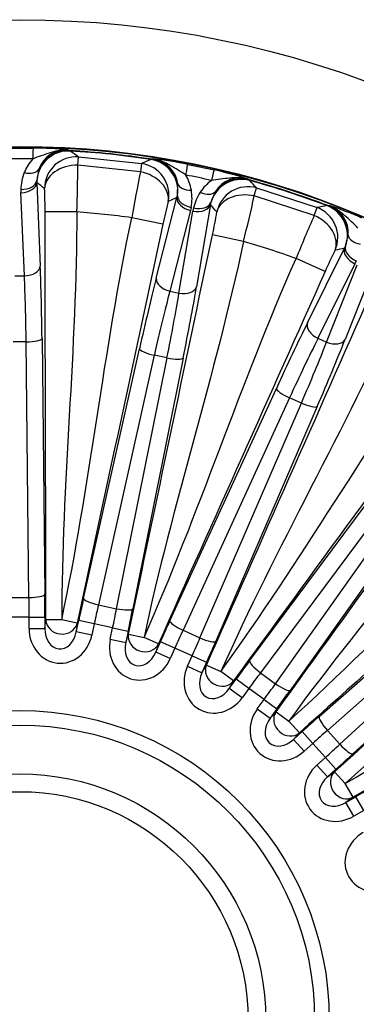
# Model space of a CAD drawing. Header units: millimetres. Extents: x 0 to 2970, y 0 to 2100.
# Tile 19 of 22: x 2102 to 2208, y 1412 to 1722. Entities that reach past the tile are written whole.
import ezdxf

# ---------------------------------------------------------------- set-up
doc = ezdxf.new("R2010")
doc.units = ezdxf.units.MM
doc.header["$LTSCALE"] = 10
doc.layers.add('CAP630B', color=7, linetype='Continuous')
doc.layers.add('Default', color=7, linetype='Continuous')

# ---------------------------------------------------------------- blocks, each defined once
blk = doc.blocks.new('SE2')
at = {"layer": 'CAP630B', "color": 7, "linetype": 'Continuous'}
for p, q in [((2097.47, 1681.47), (2105.95, 1681.47)), ((2117.02, 1680.89), (2117.39, 1680.7)), ((2117.39, 1680.7), (2117.62, 1680.55)), ((2120.03, 1676.09), (2120.21, 1678.72)), ((2120.21, 1678.72), (2140.13, 1676.63)), ((2143.04, 1677.88), (2143.3, 1677.97)), ((2143.3, 1677.97), (2143.69, 1678.09)), ((2107.71, 1674.81), (2107.08, 1671.23)), ((2139.76, 1674.01), (2120.03, 1676.09)), ((2140.13, 1676.63), (2139.76, 1674.01)), ((2154.65, 1676.35), (2162.94, 1674.58)), ((2173.66, 1671.72), (2173.97, 1671.45)), ((2173.97, 1671.45), (2174.17, 1671.26)), ((2107.1, 1670.54), (2108.18, 1644.34)), ((2151.42, 1666.57), (2151.54, 1670.2)), ((2175.6, 1666.4), (2176.32, 1668.94)), ((2176.32, 1668.94), (2195.37, 1662.75)), ((2103.19, 1641.23), (2102.1, 1667.44)), ((2144.74, 1640.49), (2151.25, 1665.9)), ((2151.25, 1665.9), (2151.42, 1666.57)), ((2163.28, 1667.71), (2161.91, 1664.33)), ((2194.46, 1660.27), (2175.6, 1666.4)), ((2155.49, 1661.82), (2148.98, 1636.42)), ((2155.71, 1662.81), (2155.49, 1661.82)), ((2161.79, 1663.66), (2157.41, 1637.8)), ((2194.46, 1660.27), (2195.37, 1662.75)), ((2198.48, 1663.36), (2198.75, 1663.4)), ((2198.75, 1663.4), (2199.16, 1663.43)), ((2119.7, 1661.37), (2109.71, 1661.37)), ((2146.79, 1657.47), (2137.02, 1659.55)), ((2151.88, 1635.8), (2156.26, 1661.66)), ((2172.21, 1652.07), (2162.44, 1654.14)), ((2204.32, 1650.56), (2205.19, 1654.09)), ((2192.37, 1626.44), (2204.02, 1649.94)), ((2204.02, 1649.94), (2204.32, 1650.56)), ((2197.9, 1642.62), (2188.78, 1646.69)), ((2207.32, 1645.07), (2195.67, 1621.58)), ((2198.37, 1620.37), (2208.04, 1644.75)), ((2213.86, 1645.56), (2204.2, 1621.18)), ((2207.74, 1645.99), (2207.32, 1645.07)), ((2100.23, 1641.23), (2103.19, 1641.23)), ((2148.98, 1636.42), (2151.88, 1635.8)), ((2108.74, 1621.51), (2109.63, 1540.99)), ((2195.67, 1621.58), (2198.37, 1620.37)), ((2103.75, 1620.48), (2099.67, 1620.48)), ((2104.64, 1539.96), (2103.75, 1620.48)), ((2121.84, 1539.7), (2139.45, 1618.29)), ((2144.12, 1616.24), (2126.51, 1537.66)), ((2132.24, 1536.44), (2148.11, 1615.39)), ((2153.21, 1615.36), (2137.34, 1536.41)), ((2148.11, 1615.39), (2144.12, 1616.24)), ((2149.01, 1532.62), (2182.57, 1605.82)), ((2186.71, 1602.85), (2153.15, 1529.65)), ((2158.5, 1527.26), (2190.45, 1601.19)), ((2195.43, 1600.1), (2163.48, 1526.17)), ((2190.45, 1601.19), (2186.71, 1602.85)), ((2174.11, 1520.04), (2222.16, 1584.66)), ((2225.6, 1580.89), (2177.55, 1516.27)), ((2182.29, 1512.82), (2228.9, 1578.49)), ((2233.55, 1576.39), (2186.93, 1510.72)), ((2196.05, 1502.51), (2256.49, 1555.73)), ((2259.06, 1551.33), (2198.63, 1498.11)), ((2202.55, 1493.76), (2261.8, 1548.3)), ((2265.9, 1545.28), (2206.65, 1490.73)), ((2098.78, 1539.96), (2104.64, 1539.96)), ((2126.51, 1537.66), (2132.24, 1536.44)), ((2104.68, 1533.78), (2098.74, 1533.78)), ((2104.68, 1530.17), (2104.68, 1533.78)), ((2104.68, 1533.78), (2109.67, 1533.78)), ((2109.67, 1533.78), (2109.67, 1530.17)), ((2109.67, 1530.17), (2109.96, 1532.92)), ((2114.95, 1532.92), (2109.96, 1532.92)), ((2119.84, 1531.88), (2114.95, 1532.92)), ((2119.55, 1529.13), (2120.3, 1532.67)), ((2119.84, 1531.88), (2119.55, 1529.13)), ((2125.19, 1531.63), (2120.3, 1532.67)), ((2125.19, 1531.63), (2124.43, 1528.09)), ((2130.99, 1530.39), (2125.19, 1531.63)), ((2104.68, 1530.17), (2109.67, 1530.17)), ((2124.43, 1528.09), (2119.55, 1529.13)), ((2130.24, 1526.85), (2130.99, 1530.39)), ((2130.99, 1530.39), (2135.88, 1529.36)), ((2135.88, 1529.36), (2135.13, 1525.82)), ((2153.15, 1529.65), (2158.5, 1527.26)), ((2130.24, 1526.85), (2135.13, 1525.82)), ((2135.13, 1525.82), (2135.98, 1528.45)), ((2135.98, 1528.45), (2140.87, 1527.41)), ((2145.43, 1525.38), (2140.87, 1527.41)), ((2144.57, 1522.75), (2146.04, 1526.05)), ((2145.43, 1525.38), (2144.57, 1522.75)), ((2150.6, 1524.02), (2146.04, 1526.05)), ((2149.13, 1520.72), (2144.57, 1522.75)), ((2150.6, 1524.02), (2149.13, 1520.72)), ((2156.03, 1521.61), (2150.6, 1524.02)), ((2154.56, 1518.3), (2156.03, 1521.61)), ((2156.03, 1521.61), (2160.59, 1519.58)), ((2160.59, 1519.58), (2159.12, 1516.27)), ((2154.56, 1518.3), (2159.12, 1516.27)), ((2159.12, 1516.27), (2160.5, 1518.67)), ((2160.5, 1518.67), (2165.06, 1516.64)), ((2169.1, 1513.7), (2165.06, 1516.64)), ((2177.55, 1516.27), (2182.29, 1512.82)), ((2167.72, 1511.3), (2169.85, 1514.23)), ((2169.1, 1513.7), (2167.72, 1511.3)), ((2173.89, 1511.3), (2169.85, 1514.23)), ((2171.76, 1508.37), (2167.72, 1511.3)), ((2173.89, 1511.3), (2171.76, 1508.37)), ((2178.69, 1507.81), (2173.89, 1511.3)), ((2176.56, 1504.88), (2178.69, 1507.81)), ((2178.69, 1507.81), (2182.73, 1504.87)), ((2176.56, 1504.88), (2180.6, 1501.94)), ((2182.73, 1504.87), (2180.6, 1501.94)), ((2180.6, 1501.94), (2182.46, 1504)), ((2182.46, 1504), (2186.5, 1501.07)), ((2189.84, 1497.36), (2186.5, 1501.07)), ((2187.98, 1495.3), (2190.67, 1497.72)), ((2194.01, 1494.01), (2190.67, 1497.72)), ((2198.63, 1498.11), (2202.55, 1493.76)), ((2189.84, 1497.36), (2187.98, 1495.3)), ((2191.32, 1491.59), (2187.98, 1495.3)), ((2194.01, 1494.01), (2191.32, 1491.59)), ((2197.99, 1489.6), (2194.01, 1494.01)), ((2195.3, 1487.18), (2197.99, 1489.6)), ((2197.99, 1489.6), (2201.33, 1485.89)), ((2195.3, 1487.18), (2198.64, 1483.47)), ((2201.33, 1485.89), (2198.64, 1483.47)), ((2198.64, 1483.47), (2200.88, 1485.09)), ((2200.88, 1485.09), (2204.22, 1481.38)), ((2206.72, 1477.06), (2204.22, 1481.38)), ((2204.48, 1475.43), (2207.61, 1477.24)), ((2206.72, 1477.06), (2204.48, 1475.43)), ((2210.11, 1472.91), (2207.61, 1477.24)), ((2206.97, 1471.11), (2204.48, 1475.43)), ((2210.11, 1472.91), (2206.97, 1471.11))]:
    blk.add_line(p, q, dxfattribs=at)
for radius in [315, 275.1, 274.93, 97.5, 92.91, 77.52, 71.92]:
    blk.add_circle((2101.71, 1406.9), radius, dxfattribs=at)
for centre, radius, start, end in [((2104.82, 1552.81), 128.66, 84.5584, 89.4981), ((2116.42, 1671.65), 9.26, 86.2284, 160.049), ((2101.71, 1406.9), 274.24, 81.2771, 86.7229), ((2101.71, 1406.9), 274.11, 81.3274, 86.6726), ((1845.61, 1292.16), 474.17, 54.6117, 54.9946), ((2101.71, 1418), 260.09, 89.0963, 90.9037), ((2116.65, 1668.41), 14.51, 138.3182, 158.3833), ((2328.27, 1241.61), 473.96, 113.0053, 113.3884), ((2142.37, 1668.92), 9.26, 7.9509, 81.7717), ((2129, 1550.27), 128.66, 78.5019, 83.4416), ((1606.96, 1680.24), 513.09, 357.8921, 359.5362), ((2135.09, 1548.97), 128.66, 72.5584, 77.4981), ((2117.35, 1668.14), 15.26, 158.4281, 178.8503), ((2118.03, 1671.22), 10.95, 179.9709, 183.5642), ((2642.59, 1571.38), 513.2, 168.4639, 170.1077), ((2141.47, 1665.8), 14.51, 9.6167, 29.6818), ((2104.02, 1417.76), 260.09, 77.0963, 78.9037), ((2170.69, 1659.59), 14.51, 126.3182, 146.3833), ((2171.14, 1662.81), 9.26, 74.2284, 148.049), ((2101.71, 1406.9), 274.24, 69.2771, 74.7229), ((2101.71, 1406.9), 274.11, 69.3274, 74.6726), ((1827.35, 1347.91), 474.17, 42.6117, 42.9946), ((2118.01, 1668.1), 15.92, 178.7303, 182.3786), ((1969.52, 1661.85), 140.19, 359.8014, 2.8199), ((2140.73, 1665.69), 15.26, 349.1497, 9.5719), ((2171.32, 1659.18), 15.26, 146.4281, 166.8503), ((1674.6, 1777.13), 513.08, 345.8921, 347.5362), ((2284, 1628.8), 140.18, 165.1799, 168.1987), ((2171.96, 1659), 15.92, 166.7303, 170.3786), ((2172.62, 1662.05), 10.95, 167.9708, 171.5642), ((2288.96, 1198.12), 473.96, 101.0053, 101.3884), ((2195.96, 1654.74), 9.26, 355.9533, 69.7693), ((2158.21, 1541.46), 128.66, 66.5019, 71.4416), ((2101.71, 1406.9), 255.1, 82.0439, 85.9561), ((2025.42, 1683.77), 140.19, 347.8014, 350.8199), ((2664.97, 1455.33), 513.2, 156.4639, 158.1077), ((2101.71, 1406.9), 255.1, 70.0439, 73.9561), ((2326.15, 1586.05), 140.18, 153.1799, 156.1987)]:
    blk.add_arc(centre, radius, start, end, dxfattribs=at)
for centre, major_axis, ratio, start_param, end_param in [((2105.81, 1672.47), (0.14, 9), 0.012487, 0.026182, 0.901174), ((2117.04, 1670.57), (5.87, 8.09), 0.99791, 0.570573, 2.131954), ((2116.82, 1670.72), (4.87, 8.73), 0.998204, 0.452272, 1.656755), ((2119.53, 1668.75), (-5.93, -8.05), 0.99789, 3.70903, 5.345814), ((2141.53, 1668), (4.06, -9.14), 0.99791, 1.009639, 2.57102), ((2141.78, 1668.09), (2.95, -9.56), 0.998204, 1.484838, 2.689321), ((2103.16, 1676.86), (4.65, -1.85), 0.592609, 4.943929, 6.209027), ((2119.53, 1668.75), (9.98, 0.56), 0.73272, 1.479421, 3.064612), ((2138.72, 1666.73), (-4.12, 9.11), 0.99789, 4.078964, 5.715748), ((2152.91, 1667.52), (1.73, 8.83), 0.012487, -0.901174, -0.026182), ((2160.94, 1665.81), (2.01, 8.77), 0.012487, 0.026182, 0.901174), ((2102.09, 1671.55), (5, -0.11), 0.620673, 4.726177, 6.213357), ((2138.72, 1666.73), (9.65, -2.63), 0.73272, 0.076981, 1.662172), ((2171.52, 1661.62), (7.43, 6.7), 0.99791, 0.570573, 2.131954), ((2171.33, 1661.81), (6.58, 7.53), 0.998204, 0.452272, 1.656755), ((2102.1, 1670.54), (-5, -0.21), 0.620439, 1.545056, 3.07481), ((1762.96, 1406.9), (493.39, 0), 0.745659, 0.791963, 0.798908), ((2156.42, 1671.26), (-4.93, -0.84), 0.592609, 0.074158, 1.339256), ((2173.58, 1659.32), (-7.47, -6.65), 0.99789, 3.70903, 5.345814), ((2433.05, 1336.47), (-482.61, 102.58), 0.745659, -0.798908, -0.791963), ((2156.14, 1664.86), (4.84, -1.24), 0.620439, 3.208376, 4.738129), ((2156.36, 1665.85), (-4.91, 0.93), 0.620673, 0.069828, 1.557009), ((2159.25, 1670.66), (4.16, -2.77), 0.592609, 4.943929, 6.209027), ((2173.58, 1659.32), (9.88, -1.52), 0.73272, 1.479421, 3.064612), ((2156.91, 1664.7), (-4.93, 0.84), 0.620439, 1.545056, 3.07481), ((2157.11, 1665.69), (4.87, -1.15), 0.620673, 4.726177, 6.213357), ((1770.36, 1477.33), (482.61, -102.58), 0.745659, 0.791963, 0.798908), ((2191.93, 1653.36), (-2.14, 9.77), 0.99789, 4.078964, 5.715748), ((2194.95, 1654.01), (2.07, -9.78), 0.99791, 1.009639, 2.57102), ((2195.21, 1654.05), (0.9, -9.96), 0.998204, 1.484838, 2.689321), ((2191.93, 1653.36), (8.89, -4.58), 0.73272, 0.076981, 1.662172), ((2210.19, 1654.11), (-5, 0.2), 0.592609, 0.074158, 1.339256), ((2411.17, 1269.12), (-450.73, 200.68), 0.745659, -0.798912, -0.791966), ((2208.58, 1647.91), (4.48, -2.22), 0.620439, 3.208376, 4.738129), ((2209, 1648.83), (-4.61, 1.93), 0.620673, 0.069828, 1.557009), ((2103.19, 1644.34), (-5, -0.21), 0.620439, 1.545056, 3.07481), ((2105.92, 1610.19), (0, 55), 0.052408, -1.363512, -0.901075), ((2100.93, 1610.19), (0, 50), 0.057649, -1.363512, -0.901075), ((2139.85, 1606.63), (11.44, 53.8), 0.052408, 0.901075, 1.363512), ((2149.63, 1639.46), (4.84, -1.24), 0.620439, 3.208376, 4.738129), ((2152.52, 1638.84), (-4.93, 0.84), 0.620439, 1.545056, 3.07481), ((2148.1, 1604.88), (11.44, 53.8), 0.052408, -1.363512, -0.901075), ((2144.74, 1605.59), (10.4, 48.91), 0.057649, 0.901075, 1.363512), ((2143.21, 1605.91), (10.4, 48.91), 0.057649, -1.363512, -0.901075), ((2180.54, 1594.33), (22.37, 50.25), 0.052408, 0.901075, 1.363512), ((2196.93, 1624.41), (4.48, -2.22), 0.620439, 3.208376, 4.738129), ((2103.75, 1621.51), (-5, -0.06), 0.205791, 1.568528, 3.088086), ((2185.11, 1592.3), (20.34, 45.68), 0.057649, 0.901075, 1.363512), ((2183.68, 1592.94), (20.34, 45.68), 0.057649, -1.363512, -0.901075), ((2188.25, 1590.9), (22.37, 50.25), 0.052408, -1.363512, -0.901075), ((2199.64, 1623.21), (-4.65, 1.84), 0.620439, 1.545056, 3.07481), ((2144.33, 1617.25), (4.88, -1.09), 0.205791, 3.195099, 4.714657), ((2148.33, 1616.4), (-4.9, 0.99), 0.205791, 1.568528, 3.088086), ((2187.13, 1603.79), (4.55, -2.08), 0.205791, 3.195099, 4.714657), ((2190.86, 1602.13), (-4.59, 1.98), 0.205791, 1.568528, 3.088086), ((2104.64, 1540.99), (-5, -0.06), 0.205791, 1.568528, 3.088086), ((2107.84, 1533.78), (0, 35), 0.052408, 4.712389, 4.919673), ((2102.84, 1533.78), (0, 30), 0.061142, 4.712389, 4.919673), ((2122.1, 1532.28), (7.28, 34.24), 0.052408, 1.363512, 1.570796), ((2126.72, 1538.67), (4.88, -1.09), 0.205791, 3.195099, 4.714657), ((2126.98, 1531.25), (6.24, 29.34), 0.061142, 1.363512, 1.570796), ((2129.2, 1530.77), (-6.24, -29.34), 0.061142, 1.570796, 1.778081), ((2132.45, 1537.45), (-4.9, 0.99), 0.205791, 1.568528, 3.088086), ((2134.08, 1529.74), (7.28, 34.24), 0.052408, 4.712389, 4.919673), ((2114.95, 1532.92), (4.97, -0.52), 0.893936, 3.25863, 6.166148), ((2147.72, 1525.31), (14.24, 31.97), 0.052408, 1.363512, 1.570796), ((2153.57, 1530.59), (4.55, -2.08), 0.205791, 3.195099, 4.714657), ((2114.69, 1530.43), (1.17, 11.13), 0.893936, 1.687834, 4.595352), ((2114.69, 1530.43), (0.7, 6.68), 0.744401, 1.687834, 4.595352), ((2152.28, 1523.28), (12.2, 27.41), 0.061142, 1.363512, 1.570796), ((2140.09, 1525.03), (3.46, 10.64), 0.893936, 1.687834, 4.595352), ((2140.09, 1525.03), (2.08, 6.39), 0.744401, 1.687834, 4.595352), ((2140.87, 1527.41), (4.76, -1.55), 0.893936, 3.25863, 6.166148), ((2154.35, 1522.35), (12.2, 27.41), 0.061142, 4.712389, 4.919673), ((2158.92, 1528.2), (-4.59, 1.98), 0.205791, 1.568528, 3.088086), ((2158.91, 1520.32), (14.24, 31.97), 0.052408, 4.712389, 4.919673), ((2171.33, 1513.15), (20.57, 28.32), 0.052408, 1.363512, 1.570796), ((2178.15, 1517.1), (4.01, -2.98), 0.205791, 3.195099, 4.714657), ((2163.81, 1514.47), (5.59, 9.69), 0.893936, 1.687834, 4.595352), ((2163.81, 1514.47), (3.36, 5.82), 0.744401, 1.687834, 4.595352), ((2165.06, 1516.64), (4.33, -2.5), 0.893936, 3.25863, 6.166148), ((2175.37, 1510.22), (17.63, 24.27), 0.061142, 1.363512, 1.570796), ((2177.21, 1508.88), (-17.63, -24.27), 0.061142, 1.570796, 1.778081), ((2182.89, 1513.66), (-4.08, 2.89), 0.205791, 1.568528, 3.088086), ((2181.25, 1505.95), (20.57, 28.32), 0.052408, 4.712389, 4.919673), ((2184.82, 1499.2), (7.49, 8.31), 0.893936, 1.687834, 4.595352), ((2186.5, 1501.07), (3.72, -3.35), 0.893936, 3.25863, 6.166148), ((2184.82, 1499.2), (4.49, 4.99), 0.744401, 1.687834, 4.595352), ((2191.9, 1496.36), (26.01, 23.42), 0.052408, 1.363512, 1.570796), ((2199.39, 1498.8), (3.3, -3.75), 0.205791, 3.195099, 4.714657), ((2195.24, 1492.65), (22.29, 20.07), 0.061142, 1.363512, 1.570796), ((2196.76, 1490.96), (-22.29, -20.07), 0.061142, 1.570796, 1.778081), ((2203.31, 1494.45), (-3.39, 3.68), 0.205791, 1.568528, 3.088086), ((2200.1, 1487.25), (26.01, 23.42), 0.052408, 4.712389, 4.919673), ((2202.19, 1479.91), (9.05, 6.58), 0.893936, 1.687834, 4.595352), ((2204.22, 1481.38), (2.94, -4.05), 0.893936, 3.25863, 6.166148), ((2202.19, 1479.91), (5.43, 3.95), 0.744401, 1.687834, 4.595352), ((2208.53, 1475.65), (-30.31, -17.5), 0.052408, 4.505105, 4.712389), ((2215.17, 1457.42), (10.22, 4.55), 0.893936, 1.687834, 4.595352)]:
    blk.add_ellipse(centre, major_axis=major_axis, ratio=ratio, start_param=start_param, end_param=end_param, dxfattribs=at)
for points, knots in [([(2117.02, 1680.89), (2116.55, 1680.92), (2116.06, 1680.91), (2115.09, 1680.84), (2114.61, 1680.77), (2113.65, 1680.6), (2113.17, 1680.49), (2112.23, 1680.25), (2111.76, 1680.11), (2110.36, 1679.69), (2109.43, 1679.38), (2107.59, 1678.74), (2106.69, 1678.41), (2105.81, 1678.06)], [0, 0, 0, 0, 0.125, 0.125, 0.25, 0.25, 0.375, 0.375, 0.5, 0.5, 0.75, 0.75, 1, 1, 1, 1]), ([(2154.07, 1672.98), (2153.29, 1673.51), (2152.48, 1674.02), (2150.81, 1675.04), (2149.97, 1675.53), (2148.68, 1676.23), (2148.25, 1676.46), (2147.38, 1676.89), (2146.94, 1677.1), (2146.04, 1677.47), (2145.58, 1677.64), (2144.65, 1677.91), (2144.17, 1678.02), (2143.69, 1678.09)], [0, 0, 0, 0, 0.25, 0.25, 0.5, 0.5, 0.625, 0.625, 0.75, 0.75, 0.875, 0.875, 1, 1, 1, 1]), ([(2173.66, 1671.72), (2173.19, 1671.85), (2172.71, 1671.94), (2171.75, 1672.07), (2171.26, 1672.11), (2170.29, 1672.13), (2169.8, 1672.13), (2168.83, 1672.08), (2168.34, 1672.05), (2166.88, 1671.93), (2165.91, 1671.83), (2163.98, 1671.58), (2163.03, 1671.44), (2162.1, 1671.28)], [0, 0, 0, 0, 0.125, 0.125, 0.25, 0.25, 0.375, 0.375, 0.5, 0.5, 0.75, 0.75, 1, 1, 1, 1]), ([(2208.25, 1656.28), (2207.59, 1656.96), (2206.91, 1657.63), (2205.49, 1658.97), (2204.76, 1659.62), (2203.65, 1660.58), (2203.28, 1660.89), (2202.51, 1661.5), (2202.12, 1661.79), (2201.32, 1662.34), (2200.91, 1662.6), (2200.05, 1663.06), (2199.61, 1663.26), (2199.16, 1663.43)], [0, 0, 0, 0, 0.25, 0.25, 0.5, 0.5, 0.625, 0.625, 0.75, 0.75, 0.875, 0.875, 1, 1, 1, 1])]:
    blk.add_open_spline(points, degree=3, knots=knots, dxfattribs=at)
for points in [[(2109.96, 1532.92), (2109.96, 1575.74), (2109.71, 1618.55), (2109.71, 1661.37)], [(2119.7, 1661.37), (2119.7, 1618.55), (2114.95, 1575.74), (2114.95, 1532.92)], [(2114.95, 1532.92), (2123.86, 1574.8), (2128.12, 1617.67), (2137.02, 1659.55)], [(2146.79, 1657.47), (2137.89, 1615.59), (2128.74, 1573.76), (2119.84, 1531.88)], [(2135.98, 1528.45), (2144.88, 1570.33), (2153.54, 1612.26), (2162.44, 1654.14)], [(2172.21, 1652.07), (2163.31, 1610.19), (2149.77, 1569.29), (2140.87, 1527.41)], [(2140.87, 1527.41), (2158.28, 1566.53), (2171.36, 1607.57), (2188.78, 1646.69)], [(2197.9, 1642.62), (2180.48, 1603.51), (2162.84, 1564.5), (2145.43, 1525.38)], [(2160.5, 1518.67), (2177.92, 1557.78), (2195.11, 1597), (2212.52, 1636.11)], [(2221.64, 1632.05), (2204.23, 1592.94), (2182.48, 1555.75), (2165.06, 1516.64)], [(2165.06, 1516.64), (2190.23, 1551.28), (2211.56, 1588.71), (2236.73, 1623.34)], [(2244.81, 1617.47), (2219.64, 1582.84), (2194.27, 1548.34), (2169.1, 1513.7)], [(2182.46, 1504), (2207.62, 1538.64), (2232.59, 1573.43), (2257.76, 1608.07)], [(2265.83, 1602.2), (2240.67, 1567.56), (2211.66, 1535.71), (2186.5, 1501.07)], [(2186.5, 1501.07), (2218.31, 1529.72), (2246.96, 1561.89), (2278.78, 1590.54)], [(2285.46, 1583.12), (2253.64, 1554.47), (2221.65, 1526.01), (2189.84, 1497.36)], [(2200.88, 1485.09), (2232.7, 1513.74), (2264.35, 1542.58), (2296.17, 1571.23)], [(2302.85, 1563.81), (2271.03, 1535.16), (2236.04, 1510.03), (2204.22, 1481.38)], [(2204.22, 1481.38), (2241.3, 1502.79), (2276.01, 1528.31), (2313.09, 1549.72)], [(2318.08, 1541.07), (2281, 1519.66), (2243.8, 1498.47), (2206.72, 1477.06)]]:
    blk.add_open_spline(points, degree=3, dxfattribs=at)

msp = doc.modelspace()

# ---------------------------------------------------------------- block references
at = {"layer": 'Default'}
msp.add_blockref('SE2', (0, 0), dxfattribs=at)

doc.saveas('drawing.dxf')
